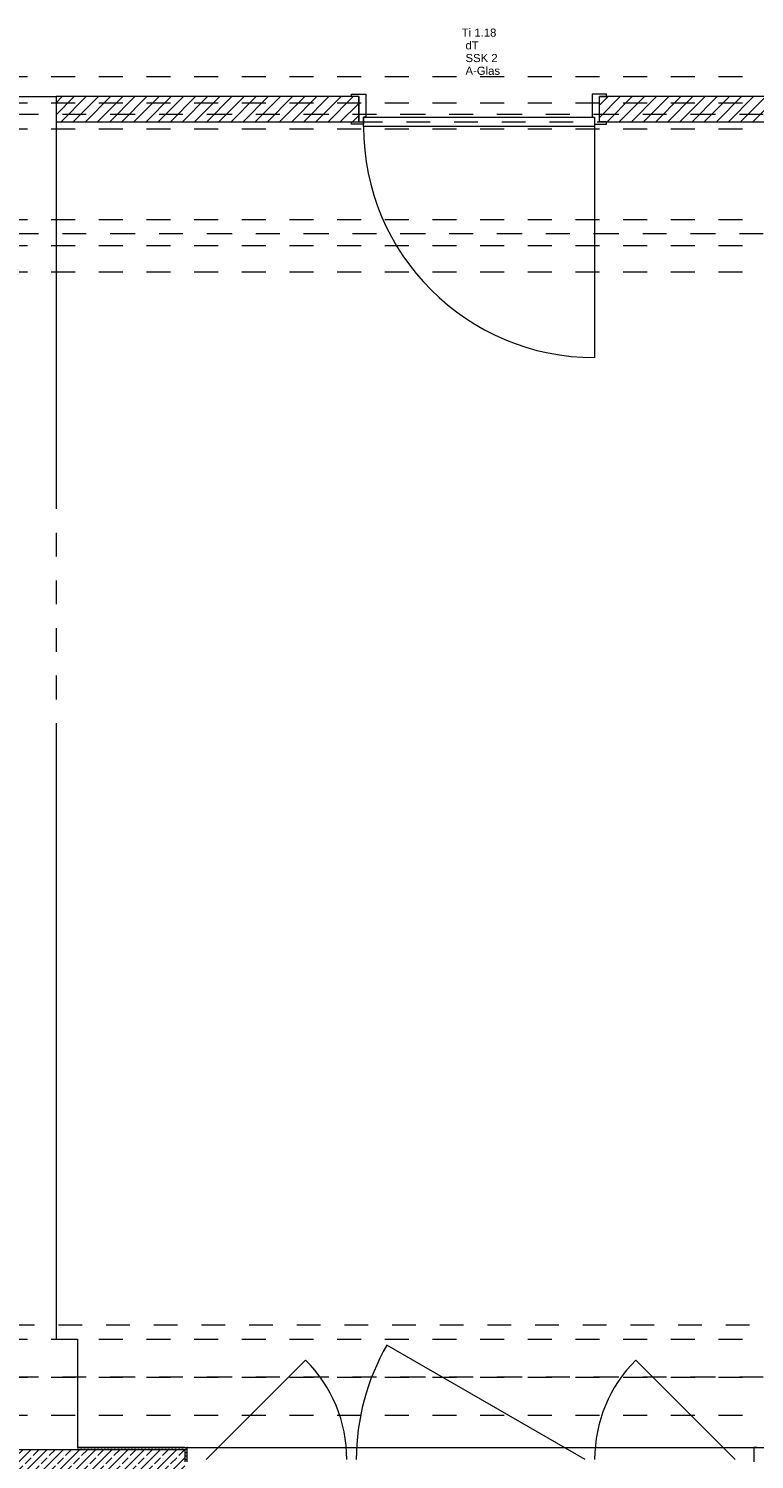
# Model space of a CAD drawing. Header units: metres. Extents: x -3.5 to 65.3, y -10.9 to 16.7.
# Tile 74 of 165: x 36.5 to 39.5, y 0.2 to 6.2. Entities that reach past the tile are written whole.
import ezdxf

# ---------------------------------------------------------------- set-up
doc = ezdxf.new("R2010")
doc.units = ezdxf.units.M
doc.header["$MEASUREMENT"] = 0
for name, pattern in [('Achse', [0.08, 0.04, -0.02, 0, -0.02]), ('Strichlinie doppelt', [0.218722, 0.105833, -0.042333, 0.028222, -0.042333]), ('Strichlinie eng', [0.046, 0.03, -0.016]), ('Untersicht', [0.04, 0.03, -0.01]), ('Wipeout_Contour', [1, 0, -1])]:
    doc.linetypes.add(name, pattern=pattern)
for name, color, linetype in [('102 - Bemaßung_ Beschriftung.Detail_ Ausschnitt', 7, 'Continuous'), ('451 - Universal.Achsen Raster', 7, 'Continuous'), ('604 - Struktur.Wand Aussen', 7, 'Continuous'), ('605 - Struktur.Wand Innen', 7, 'Continuous'), ('608 - Struktur.Träger', 7, 'Continuous'), ('650 - Abdeckung.Fußboden Aufbau', 7, 'Continuous'), ('653 - Abdeckung.TB Verkofferung', 7, 'Continuous')]:
    doc.layers.add(name, color=color, linetype=linetype)
doc.styles.add('ERSTELLTER_STIL_1', font='txt')
doc.dimstyles.new('ERSTELLTER_STIL__1', dxfattribs={"dimtxt": 0.04, "dimasz": 0.02128, "dimexe": 0.18, "dimexo": 0.0625, "dimgap": 0, "dimtad": 1, "dimzin": 0, "dimdsep": 46, "dimtxsty": 'ERSTELLTER_STIL_1', "dimblk": 'ARROWHEAD_2', "dimblk1": 'ARROWHEAD_2', "dimblk2": 'ARROWHEAD_2', "dimcen": 0.09, "dimse1": 1, "dimse2": 1, "dimclrd": 7, "dimclre": 7, "dimclrt": 7, "dimazin": 0, "dimtfac": 1, "dimtdec": 4, "dimtmove": 0, "dimatfit": 3, "dimfxl": 1, "dimtolj": 1, "dimtzin": 0, "dimarcsym": 0})
pattern_1 = [(45, (0, 0), (-0.025455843, 0.025455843), [])]
pattern_2 = [(45, (0, 0), (-0.0070710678, 0.0070710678), [0, -0.01])]

# ---------------------------------------------------------------- blocks, each defined once
blk = doc.blocks.new('*D188')
at = {"layer": '102 - Bemaßung_ Beschriftung.Detail_ Ausschnitt', "color": 7, "linetype": 'Continuous', "lineweight": 5}
for p, q in [((43.396, 0.255), (43.354, 0.255)), ((43.396, 0.245), (43.354, 0.245)), ((43.361, 0.2631), (43.389, 0.2469)), ((43.361, 0.2531), (43.389, 0.2369)), ((43.375, 0.245), (43.375, 0.255)), ((43.375, 0.2313), (43.375, 0.245))]:
    blk.add_line(p, q, dxfattribs=at)
at = {"layer": '102 - Bemaßung_ Beschriftung.Detail_ Ausschnitt', "color": 7, "lineweight": 5, "insert": (43.367, 0.2066), "char_height": 0.04, "attachment_point": 7, "rotation": 90, "style": 'ERSTELLTER_STIL_1'}
blk.add_mtext('\\A1;{\\pql;\\fArial|b0|i0|c0|p38;1}', dxfattribs=at)
blk = doc.blocks.new('ARROWHEAD_2')
at = {"color": 0, "linetype": 'Continuous', "lineweight": 0}
for p, q in [((0, 0), (-1, 0)), ((-0.38, -0.66), (0.38, 0.66))]:
    blk.add_line(p, q, dxfattribs=at)
blk = doc.blocks.new('*D217')
at = {"layer": '102 - Bemaßung_ Beschriftung.Detail_ Ausschnitt', "color": 7, "linetype": 'Continuous', "lineweight": 5}
for p, q in [((39.971, 0.255), (39.929, 0.255)), ((39.971, 0.245), (39.929, 0.245)), ((39.936, 0.2631), (39.964, 0.2469)), ((39.936, 0.2531), (39.964, 0.2369)), ((39.95, 0.245), (39.95, 0.255)), ((39.95, 0.2313), (39.95, 0.245))]:
    blk.add_line(p, q, dxfattribs=at)
at = {"layer": '102 - Bemaßung_ Beschriftung.Detail_ Ausschnitt', "color": 7, "lineweight": 5, "insert": (39.942, 0.2066), "char_height": 0.04, "attachment_point": 7, "rotation": 90, "style": 'ERSTELLTER_STIL_1'}
blk.add_mtext('\\A1;{\\pql;\\fArial|b0|i0|c0|p38;1}', dxfattribs=at)
blk = doc.blocks.new('*D277')
at = {"layer": '102 - Bemaßung_ Beschriftung.Detail_ Ausschnitt', "color": 7, "linetype": 'Continuous', "lineweight": 5}
for p, q in [((41.106, 0.255), (41.064, 0.255)), ((41.106, 0.245), (41.064, 0.245)), ((41.071, 0.2631), (41.099, 0.2469)), ((41.071, 0.2531), (41.099, 0.2369)), ((41.085, 0.245), (41.085, 0.255)), ((41.085, 0.2313), (41.085, 0.245))]:
    blk.add_line(p, q, dxfattribs=at)
at = {"layer": '102 - Bemaßung_ Beschriftung.Detail_ Ausschnitt', "color": 7, "lineweight": 5, "insert": (41.077, 0.2066), "char_height": 0.04, "attachment_point": 7, "rotation": 90, "style": 'ERSTELLTER_STIL_1'}
blk.add_mtext('\\A1;{\\pql;\\fArial|b0|i0|c0|p38;1}', dxfattribs=at)
blk = doc.blocks.new('*D282')
at = {"layer": '102 - Bemaßung_ Beschriftung.Detail_ Ausschnitt', "color": 7, "linetype": 'Continuous', "lineweight": 5}
for p, q in [((41.206, 0.255), (41.164, 0.255)), ((41.206, 0.245), (41.164, 0.245)), ((41.171, 0.2631), (41.199, 0.2469)), ((41.171, 0.2531), (41.199, 0.2369)), ((41.185, 0.245), (41.185, 0.255)), ((41.185, 0.2313), (41.185, 0.245))]:
    blk.add_line(p, q, dxfattribs=at)
at = {"layer": '102 - Bemaßung_ Beschriftung.Detail_ Ausschnitt', "color": 7, "lineweight": 5, "insert": (41.177, 0.2066), "char_height": 0.04, "attachment_point": 7, "rotation": 90, "style": 'ERSTELLTER_STIL_1'}
blk.add_mtext('\\A1;{\\pql;\\fArial|b0|i0|c0|p38;1}', dxfattribs=at)
blk = doc.blocks.new('*D288')
at = {"layer": '102 - Bemaßung_ Beschriftung.Detail_ Ausschnitt', "color": 7, "linetype": 'Continuous', "lineweight": 5}
for p, q in [((43.496, 0.255), (43.454, 0.255)), ((43.496, 0.245), (43.454, 0.245)), ((43.461, 0.2631), (43.489, 0.2469)), ((43.461, 0.2531), (43.489, 0.2369)), ((43.475, 0.245), (43.475, 0.255)), ((43.475, 0.2313), (43.475, 0.245))]:
    blk.add_line(p, q, dxfattribs=at)
at = {"layer": '102 - Bemaßung_ Beschriftung.Detail_ Ausschnitt', "color": 7, "lineweight": 5, "insert": (43.467, 0.2066), "char_height": 0.04, "attachment_point": 7, "rotation": 90, "style": 'ERSTELLTER_STIL_1'}
blk.add_mtext('\\A1;{\\pql;\\fArial|b0|i0|c0|p38;1}', dxfattribs=at)
blk = doc.blocks.new('*D297')
at = {"layer": '102 - Bemaßung_ Beschriftung.Detail_ Ausschnitt', "color": 7, "linetype": 'Continuous', "lineweight": 5}
for p, q in [((43.296, 0.255), (43.254, 0.255)), ((43.296, 0.245), (43.254, 0.245)), ((43.261, 0.2631), (43.289, 0.2469)), ((43.261, 0.2531), (43.289, 0.2369)), ((43.275, 0.245), (43.275, 0.255)), ((43.275, 0.2313), (43.275, 0.245))]:
    blk.add_line(p, q, dxfattribs=at)
at = {"layer": '102 - Bemaßung_ Beschriftung.Detail_ Ausschnitt', "color": 7, "lineweight": 5, "insert": (43.267, 0.2066), "char_height": 0.04, "attachment_point": 7, "rotation": 90, "style": 'ERSTELLTER_STIL_1'}
blk.add_mtext('\\A1;{\\pql;\\fArial|b0|i0|c0|p38;1}', dxfattribs=at)

msp = doc.modelspace()

# ---------------------------------------------------------------- hatches: boundary and pattern name
at = {"layer": '604 - Struktur.Wand Aussen', "linetype": 'Continuous', "lineweight": 0, "true_color": 0x000000}
h = msp.add_hatch(dxfattribs=at)
h.set_pattern_fill('Beton__Stahlbeton_0001', color=18, style=0, pattern_type=2)
h.set_pattern_definition([(45, (0, 0), (-0.033941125, 0.033941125), []), (45, (-0.01697, 0.01697), (-0.033941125, 0.033941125), [0.036, -0.012])])
h.paths.add_polyline_path([(35.94, 0.125), (35.88, 0.125), (35.88, 0.005), (37.2, 0.005), (37.2, 0.125), (37.14, 0.125), (37.14, 0.195), (37.14, 0.245), (35.94, 0.245), (35.94, 0.195)])
h = msp.add_hatch(dxfattribs=at)
h.set_pattern_fill('Gips_0001', color=18, style=0, pattern_type=2)
h.set_pattern_definition(pattern_2)
h.paths.add_polyline_path([(36.69, 0.255), (36.69, 0.245), (37.14, 0.245), (37.14, 0.255)])
h = msp.add_hatch(dxfattribs=at)
h.set_pattern_fill('Gips_0001', color=18, style=0, pattern_type=2)
h.set_pattern_definition(pattern_2)
h.paths.add_polyline_path([(37.14, 0.255), (37.14, 0.195), (37.15, 0.195), (37.15, 0.255)])
h = msp.add_hatch(dxfattribs=at)
h.set_pattern_fill('Gips_0001', color=18, style=0, pattern_type=2)
h.set_pattern_definition(pattern_2)
h.paths.add_polyline_path([(39.54, 0.255), (39.53, 0.255), (39.53, 0.195), (39.54, 0.195)])

# ---------------------------------------------------------------- linework, layer by layer
at = {"layer": '451 - Universal.Achsen Raster', "color": 160, "linetype": 'Strichlinie doppelt', "lineweight": 9, "true_color": 0x3232ff}
for p, q in [((64.935, 5.35), (-3.175, 5.35)), ((64.935, 0.55), (-3.175, 0.55))]:
    msp.add_line(p, q, dxfattribs=at)
at = {"layer": '604 - Struktur.Wand Aussen', "color": 7, "linetype": 'Continuous', "lineweight": 9}
for p, q in [((38.82, 0.205), (37.9886, 0.685)), ((37.23, 0.205), (37.6472, 0.6222)), ((39.45, 0.205), (39.0328, 0.6222)), ((37.15, 0.255), (39.53, 0.255))]:
    msp.add_line(p, q, dxfattribs=at)
at = {"layer": '604 - Struktur.Wand Aussen', "color": 7, "linetype": 'Continuous', "lineweight": 13}
for q in [(35.94, 0.245), (37.14, 0.195)]:
    msp.add_line((37.14, 0.245), q, dxfattribs=at)
at = {"layer": '604 - Struktur.Wand Aussen', "color": 7, "linetype": 'Continuous', "lineweight": 5}
for p, q in [((37.14, 0.255), (37.15, 0.255)), ((37.15, 0.245), (37.15, 0.255)), ((37.15, 0.245), (37.15, 0.255)), ((37.15, 0.195), (37.15, 0.245)), ((37.15, 0.195), (37.15, 0.245)), ((39.53, 0.245), (39.53, 0.255)), ((39.54, 0.255), (39.53, 0.255)), ((39.53, 0.245), (39.53, 0.255)), ((39.53, 0.195), (39.53, 0.245)), ((39.53, 0.195), (39.53, 0.245))]:
    msp.add_line(p, q, dxfattribs=at)
at = {"layer": '604 - Struktur.Wand Aussen', "color": 7, "linetype": 'Strichlinie eng', "lineweight": 9}
msp.add_line((37.15, 0.255), (39.53, 0.255), dxfattribs=at)
at = {"layer": '604 - Struktur.Wand Aussen', "color": 7, "linetype": 'Continuous', "lineweight": 5, "flags": 128}
msp.add_lwpolyline([(37.14, 0.255), (36.69, 0.255)], dxfattribs=at)
at = {"layer": '604 - Struktur.Wand Aussen', "color": 7, "linetype": 'Continuous', "lineweight": 9}
for centre, radius, start, end in [((38.82, 0.205), 0.96, 150, 180), ((37.23, 0.205), 0.59, 0, 45), ((39.45, 0.205), 0.59, 135, 180)]:
    msp.add_arc(centre, radius, start, end, dxfattribs=at)
for p in [(37.15, 0.255), (39.53, 0.255)]:
    msp.add_point(p, dxfattribs=at)
at = {"layer": '608 - Struktur.Träger', "color": 7, "linetype": 'Untersicht', "lineweight": 13}
for p, q in [((0.38, 6.01), (61.88, 6.01)), ((0.38, 5.41), (61.88, 5.41)), ((0.38, 5.19), (61.88, 5.19)), ((0.38, 0.71), (61.88, 0.71)), ((0.38, 0.39), (61.88, 0.39))]:
    msp.add_line(p, q, dxfattribs=at)
at = {"layer": '608 - Struktur.Träger', "color": 7, "linetype": 'Achse', "lineweight": 9}
for p, q in [((0.38, 5.3), (61.88, 5.3)), ((0.38, 0.55), (61.88, 0.55))]:
    msp.add_line(p, q, dxfattribs=at)
at = {"layer": '650 - Abdeckung.Fußboden Aufbau', "color": 7, "linetype": 'Continuous', "lineweight": 13, "flags": 128}
for points in [[(20.81, 5.79), (20.81, 5.925), (25.57, 5.925), (25.57, 6.01), (25.89, 6.01), (25.89, 5.67), (32.77, 5.67), (32.77, 6.01), (33.09, 6.01), (33.09, 5.9255), (37.87, 5.9255), (37.87, 5.82)], [(38.88, 5.82), (38.88, 5.9255), (39.97, 5.9255), (39.97, 6.01), (40.29, 6.01), (40.29, 5.925), (41.35, 5.925), (41.35, 5.76), (42.235, 5.76), (42.235, 5.925), (42.65, 5.925), (42.65, 5.76), (43.535, 5.76), (43.535, 5.925), (45.88, 5.925)], [(37.87, 5.82), (36.6, 5.82)], [(36.6, 5.82), (36.6, 4.295)], [(36.6, 0.71), (36.69, 0.71), (36.69, 0.255), (39.97, 0.255), (39.97, 0.71), (40.05, 0.71), (40.05, 5.19), (39.97, 5.19), (39.97, 5.82), (39.5178, 5.82)], [(37.87, 5.82), (36.6, 5.82)], [(36.6, 5.82), (36.6, 4.295)], [(36.6, 0.71), (36.69, 0.71), (36.69, 0.255), (39.97, 0.255), (39.97, 0.71), (40.05, 0.71), (40.05, 5.19), (39.97, 5.19), (39.97, 5.82), (39.5178, 5.82)], [(39.5178, 5.82), (38.88, 5.82)], [(39.5178, 5.82), (38.88, 5.82)], [(36.6, 3.285), (36.6, 0.71)], [(36.6, 3.285), (36.6, 0.71)]]:
    msp.add_lwpolyline(points, dxfattribs=at)
at = {"layer": '650 - Abdeckung.Fußboden Aufbau', "color": 7, "linetype": 'Strichlinie eng', "lineweight": 13, "flags": 128}
for points in [[(37.87, 5.82), (38.88, 5.82)], [(36.6, 4.295), (36.6, 3.285)], [(36.6, 4.295), (36.6, 3.285)]]:
    msp.add_lwpolyline(points, dxfattribs=at)
at = {"layer": '653 - Abdeckung.TB Verkofferung', "color": 7, "linetype": 'Untersicht', "lineweight": 9}
msp.add_line((18.61, 0.7695), (39.97, 0.7695), dxfattribs=at)

# ---------------------------------------------------------------- texts
at = {"layer": '605 - Struktur.Wand Innen', "color": 7, "lineweight": 9, "char_height": 0.034, "style": 'ERSTELLTER_STIL_1'}
for s, insert, attachment_point in [('\\A1;{\\pqc;\\pt0;\\fArial|b0|i0|c0|p38;Ti 1.18}', (38.375, 6.1769), 8), ('\\A1;{\\pqr;\\pt0;\\fArial|b0|i0|c0|p38;}', (38.292, 6.1658), 3), ('\\A1;{\\pql;\\pt0;\\fArial|b0|i0|c0|p38;dT}', (38.3181, 6.158), 1), ('\\A1;{\\pqr;\\pt0;\\fArial|b0|i0|c0|p38;}', (38.292, 6.1124), 3), ('\\A1;{\\pql;\\pt0;\\fArial|b0|i0|c0|p38;SSK 2}', (38.3181, 6.1046), 1), ('\\A1;{\\pqr;\\pt0;\\fArial|b0|i0|c0|p38;}', (38.292, 6.0589), 3), ('\\A1;{\\pql;\\pt0;\\fArial|b0|i0|c0|p38;A-Glas}', (38.3181, 6.0512), 1)]:
    msp.add_mtext(s, dxfattribs=dict(at, insert=insert, attachment_point=attachment_point))

# ---------------------------------------------------------------- dimensions: what is measured, and where the dimension line sits
at = {"layer": '102 - Bemaßung_ Beschriftung.Detail_ Ausschnitt', "color": 7, "linetype": 'Continuous', "lineweight": 5}
for base, p2, picture, middle in [((43.375, 0.255), (40.44, 0.255), '*D188', (43.347, 0.2218)), ((39.95, 0.255), (40.44, 0.255), '*D217', (39.922, 0.2218)), ((41.085, 0.255), (40.44, 0.255), '*D277', (41.057, 0.2218)), ((41.185, 0.255), (40.44, 0.255), '*D282', (41.157, 0.2218)), ((43.475, 0.255), (44.54, 0.255), '*D288', (43.447, 0.2218)), ((43.275, 0.255), (43.57, 0.255), '*D297', (43.247, 0.2218))]:
    dim = msp.add_linear_dim(base=base, p1=(22.1775, 0.245), p2=p2, angle=90, dimstyle='ERSTELLTER_STIL__1', dxfattribs=at)
    dim.commit()
    dim.dimension.update_dxf_attribs({"geometry": picture, "text_midpoint": middle, "dimtype": 160, "text_rotation": 90})

# ---------------------------------------------------------------- next in the draw order: wipeouts: each hides what was drawn before it
at = {"color": 254, "linetype": 'Wipeout_Contour', "lineweight": 0, "ltscale": 150.789451}
msp.add_wipeout([(36.6, 5.9255), (36.6, 5.82), (37.87, 5.82), (37.87, 5.9255)], dxfattribs=at).dxf.layer = '605 - Struktur.Wand Innen'
at = {"color": 254, "linetype": 'Wipeout_Contour', "lineweight": 0, "ltscale": 159.468376}
msp.add_wipeout([(38.88, 5.82), (39.98, 5.82), (39.98, 5.9255), (38.88, 5.9255)], dxfattribs=at).dxf.layer = '605 - Struktur.Wand Innen'

# ---------------------------------------------------------------- next in the draw order: hatches: boundary and pattern name
at = {"layer": '605 - Struktur.Wand Innen', "linetype": 'Continuous', "lineweight": 0, "true_color": 0x000000}
h = msp.add_hatch(dxfattribs=at)
h.set_pattern_fill('MW_Ziegel_0001', color=18, style=0, pattern_type=2)
h.set_pattern_definition(pattern_1)
h.paths.add_polyline_path([(36.6, 5.9255), (36.6, 5.82), (37.87, 5.82), (37.87, 5.9255)])
h = msp.add_hatch(dxfattribs=at)
h.set_pattern_fill('MW_Ziegel_0001', color=18, style=0, pattern_type=2)
h.set_pattern_definition(pattern_1)
h.paths.add_polyline_path([(38.88, 5.82), (39.98, 5.82), (39.98, 5.9255), (38.88, 5.9255)])

# ---------------------------------------------------------------- next in the draw order: linework, layer by layer
at = {"layer": '451 - Universal.Achsen Raster', "color": 160, "linetype": 'Strichlinie doppelt', "lineweight": 9, "true_color": 0x3232ff}
msp.add_line((64.935, 5.85), (-3.175, 5.85), dxfattribs=at)
at = {"layer": '605 - Struktur.Wand Innen', "color": 7, "linetype": 'Continuous', "lineweight": 13}
for p, q in [((37.84, 5.9255), (37.84, 5.9355)), ((37.84, 5.9355), (37.9, 5.9355)), ((37.87, 5.9255), (37.84, 5.9255)), ((37.87, 5.82), (37.87, 5.9255)), ((37.9, 5.9355), (37.9, 5.84)), ((38.85, 5.9355), (38.85, 5.84)), ((38.91, 5.9355), (38.85, 5.9355)), ((38.88, 5.82), (38.88, 5.9255)), ((38.88, 5.9255), (38.91, 5.9255)), ((38.91, 5.9255), (38.91, 5.9355)), ((37.9, 5.84), (37.89, 5.84)), ((37.89, 5.84), (37.89, 5.81)), ((37.89, 5.8), (37.89, 5.84)), ((37.89, 5.84), (38.86, 5.84)), ((38.85, 5.84), (38.86, 5.84)), ((38.86, 5.84), (38.86, 5.81)), ((38.86, 5.84), (38.86, 5.8)), ((37.84, 5.81), (37.84, 5.82)), ((37.84, 5.82), (37.87, 5.82)), ((37.89, 5.81), (37.84, 5.81)), ((38.86, 5.8), (37.89, 5.8)), ((38.86, 5.81), (38.91, 5.81)), ((38.86, 5.8), (38.86, 4.83)), ((38.91, 5.82), (38.88, 5.82)), ((38.91, 5.81), (38.91, 5.82))]:
    msp.add_line(p, q, dxfattribs=at)
at = {"layer": '605 - Struktur.Wand Innen', "color": 7, "linetype": 'Continuous', "lineweight": 18}
for p, q in [((37.87, 5.82), (37.87, 5.9255)), ((37.87, 5.82), (37.87, 5.9255)), ((37.87, 5.82), (37.87, 5.9255)), ((38.88, 5.82), (38.88, 5.9255)), ((38.88, 5.82), (38.88, 5.9255)), ((38.88, 5.82), (38.88, 5.9255))]:
    msp.add_line(p, q, dxfattribs=at)
at = {"layer": '605 - Struktur.Wand Innen', "color": 7, "linetype": 'Continuous', "lineweight": 18, "flags": 128}
for points in [[(37.87, 5.9255), (36.6, 5.9255)], [(36.6, 5.9255), (36.6, 5.82)], [(39.9811, 5.9255), (38.88, 5.9255)], [(36.6, 5.82), (37.87, 5.82)], [(38.88, 5.82), (39.98, 5.82)]]:
    msp.add_lwpolyline(points, dxfattribs=at)
at = {"layer": '605 - Struktur.Wand Innen', "color": 7, "linetype": 'Continuous', "lineweight": 9}
msp.add_arc((38.86, 5.8), 0.97, 180, 270, dxfattribs=at)
at = {"layer": '608 - Struktur.Träger', "color": 7, "linetype": 'Achse', "lineweight": 9}
msp.add_line((0.38, 5.9), (61.88, 5.9), dxfattribs=at)
at = {"layer": '608 - Struktur.Träger', "color": 7, "linetype": 'Untersicht', "lineweight": 13}
msp.add_line((0.38, 5.79), (61.88, 5.79), dxfattribs=at)

doc.saveas('drawing.dxf')
